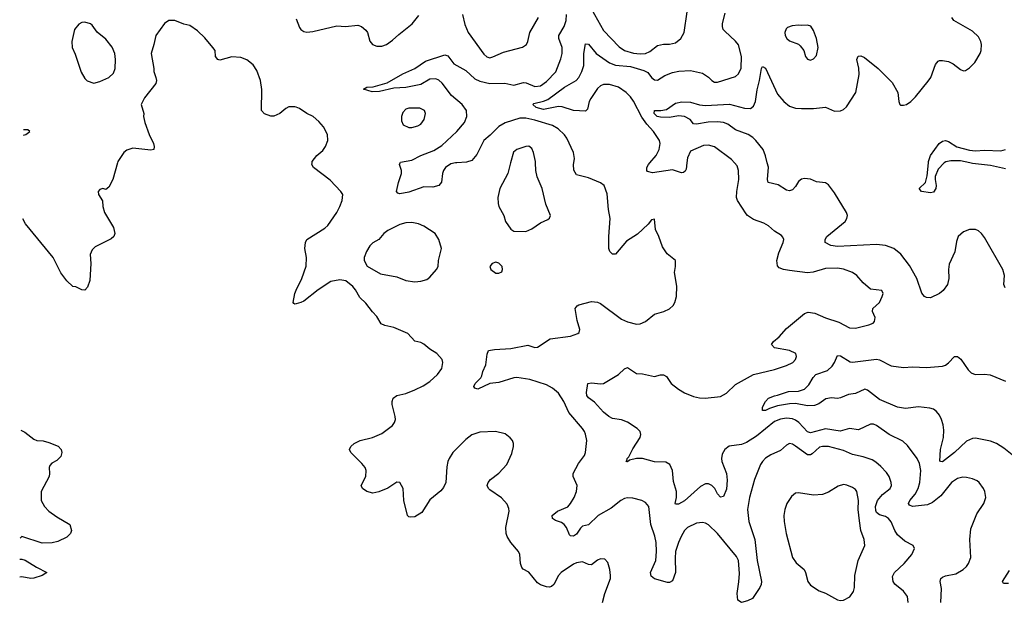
# Model space of a CAD drawing. Header units: inches. Extents: x 2057696 to 2160536, y 827480 to 1016834.
# Tile 30 of 256: x 2058155 to 2064722, y 887078 to 890955. Entities that reach past the tile are written whole.
import ezdxf

# ---------------------------------------------------------------- set-up
doc = ezdxf.new("R2010")
doc.units = ezdxf.units.IN
doc.header["$MEASUREMENT"] = 0
for name, color, linetype in [('C0858', 7, 'Continuous'), ('C0859', 7, 'Continuous'), ('C0868', 7, 'Continuous'), ('C0869', 7, 'Continuous')]:
    doc.layers.add(name, color=color, linetype=linetype)

msp = doc.modelspace()

# ---------------------------------------------------------------- linework, layer by layer
at = {"layer": 'C0858', "color": 5, "elevation": 480}
for points in [[(2058807.5, 890000), (2058777, 889890), (2058750, 889839), (2058730, 889822), (2058710, 889828.7), (2058690, 889822), (2058678, 889810), (2058681, 889790), (2058707.3, 889747.3), (2058710.6, 889710), (2058720.5, 889670), (2058780.4, 889570), (2058790.4, 889530), (2058784, 889510), (2058766.6, 889493.4), (2058658.8, 889441.2), (2058638.4, 889421.6), (2058626.4, 889390), (2058630.6, 889329.4), (2058623.4, 889216.6), (2058608.7, 889171.3), (2058590, 889152.3), (2058570, 889154.5), (2058530, 889173.3), (2058510, 889177.6), (2058470, 889214), (2058430, 889266.6), (2058379.3, 889370), (2058194.8, 889594.8), (2058176.3, 889628.1)], [(2060000, 889061.6), (2059990, 889059), (2059983.7, 889063.7), (2059979, 889070), (2059989.6, 889130), (2060000, 889151.7)], [(2058164, 888218.2), (2058190, 888204.9), (2058250, 888159.5), (2058270, 888150.3), (2058312.7, 888147.3), (2058350, 888137.3), (2058411.9, 888111.9), (2058432, 888090), (2058437, 888070), (2058430, 888042.7), (2058402.8, 888017.2), (2058370, 887998.7), (2058357.2, 887982.8), (2058352.2, 887970), (2058355.3, 887930), (2058352.2, 887910), (2058299.5, 887810), (2058298.7, 887750), (2058321.1, 887710), (2058350, 887679.5), (2058402.2, 887642.2), (2058490.4, 887590.4), (2058502, 887550), (2058493.4, 887530), (2058470, 887507), (2058410, 887476.2), (2058372.2, 887467.8), (2058305.8, 887465.8), (2058170, 887509.3), (2058157.7, 887498.8)], [(2058156.5, 887359.4), (2058170, 887359.5), (2058193, 887353), (2058266.7, 887306.7), (2058336, 887270), (2058306, 887250), (2058250, 887231.6), (2058230, 887229.4), (2058170, 887241.8), (2058155.4, 887239.1)]]:
    msp.add_lwpolyline(points, dxfattribs=at)
at = {"layer": 'C0859', "color": 5, "elevation": 480}
msp.add_lwpolyline([(2058590, 890938), (2058570, 890935.1), (2058550, 890926), (2058520.5, 890890), (2058503.8, 890810), (2058505.5, 890770), (2058525.8, 890725.8), (2058565.5, 890605.5), (2058590, 890562), (2058606.4, 890546.4), (2058650, 890531.3), (2058690, 890542.8), (2058749.4, 890570.6), (2058781.2, 890598.8), (2058792, 890630), (2058794.5, 890690), (2058789.5, 890730), (2058771.3, 890771.3), (2058730, 890824), (2058672.5, 890872.5), (2058638, 890918), (2058626.8, 890926.8)], close=True, dxfattribs=at)
at = {"layer": 'C0859', "color": 5}
for points, elevation in [([(2060000, 890371), (2059990, 890375.1), (2059950, 890373.3), (2059930, 890362.9), (2059890, 890329.5), (2059850, 890312.7), (2059830, 890312.7), (2059787.7, 890327.7), (2059767.6, 890350), (2059769.8, 890490), (2059761, 890550), (2059737.3, 890617.3), (2059713.5, 890653.5), (2059670, 890687.8), (2059630, 890702.9), (2059570, 890707), (2059490, 890685.2), (2059478, 890690), (2059462, 890710), (2059459, 890750), (2059444, 890770), (2059390, 890834), (2059340.9, 890880.9), (2059290, 890915.3), (2059250, 890925.2), (2059190, 890949.4), (2059150, 890949.4), (2059120.7, 890930), (2059064, 890850), (2059050.9, 890789.1), (2059031.3, 890730), (2059050.7, 890630), (2059050.7, 890610), (2059064, 890570), (2059066.8, 890550), (2059062.8, 890530), (2058986.9, 890433.1), (2058965.5, 890390), (2058983, 890330), (2058982, 890310), (2058990.5, 890270), (2059018.4, 890190), (2059048.2, 890130), (2059052.7, 890110), (2059050.7, 890090), (2059030, 890084.5), (2058910, 890099.5), (2058870, 890085.2), (2058850, 890069.2), (2058810, 890009.2), (2058807.5, 890000)], 480), ([(2058181.1, 890184.4), (2058196, 890190), (2058222.8, 890210), (2058210, 890220.7), (2058181.4, 890221.7)], 460)]:
    msp.add_lwpolyline(points, dxfattribs=dict(at, elevation=elevation))
at = {"layer": 'C0868', "color": 5}
for points, elevation in [([(2060000, 889151.7), (2060037.4, 889230), (2060067, 889313), (2060068.2, 889370), (2060057.6, 889430), (2060062, 889470), (2060069.5, 889490), (2060190, 889565.3), (2060210, 889582.4), (2060269.6, 889670), (2060291.5, 889710), (2060305.6, 889750), (2060309.5, 889789.5), (2060297.2, 889810), (2060225.9, 889885.9), (2060116, 889970), (2060104.5, 889990), (2060105.8, 890000)], 480), ([(2061062.7, 890000), (2061030, 889993.3), (2060994.9, 889970), (2060981.5, 889950), (2060975.2, 889930), (2060968.5, 889871.5), (2060950, 889849.3), (2060910, 889837.6), (2060850, 889840.5), (2060750, 889806), (2060690, 889795.1), (2060678, 889798), (2060669.6, 889810), (2060682.8, 889870), (2060702.7, 889930), (2060701, 889950), (2060688, 889990), (2060692.2, 890000)], 460), ([(2064080.4, 887070), (2064075.6, 887110), (2064050, 887146.3), (2063992.4, 887192.4), (2063981.7, 887210), (2063977.3, 887242.8), (2063989.7, 887270), (2064055.1, 887330), (2064104.5, 887390), (2064123.7, 887430), (2064114, 887450), (2064059.7, 887479.7), (2064010, 887520.4), (2063992.2, 887550), (2063967.9, 887607.9), (2063950.4, 887630.4), (2063930, 887643.4), (2063890, 887654.6), (2063870, 887669.8), (2063864.3, 887684.3), (2063863, 887710), (2063877.4, 887750), (2063909.9, 887790.1), (2063961, 887830), (2063969.8, 887850), (2063967.6, 887870), (2063953.3, 887910), (2063936.3, 887936.3), (2063897.7, 887977.7), (2063865.8, 888005.8), (2063840.7, 888020.7), (2063781.7, 888041.7), (2063710, 888057.3), (2063650, 888083.7), (2063550, 888110.6), (2063510, 888111.2), (2063490, 888104.8), (2063439.7, 888060.3), (2063430, 888055.2), (2063410, 888055.4), (2063330, 888112.8), (2063310, 888125.1), (2063290, 888129.7), (2063270, 888119.7), (2063230, 888084.2), (2063165.6, 888054.4), (2063130, 888032.1), (2063108.8, 888011.2), (2063096.9, 887990), (2063055.5, 887890), (2063022.6, 887770), (2063010.2, 887690), (2063017.8, 887610), (2063057.7, 887490), (2063074.3, 887350), (2063102, 887210), (2063101.3, 887190), (2063092.4, 887170), (2063042, 887098), (2063010, 887080.5), (2062970, 887069.4), (2062945.8, 887085.8), (2062939.7, 887130), (2062952.2, 887207.8), (2062956, 887264), (2062950, 887351.1), (2062936.1, 887376.1), (2062810, 887530.6), (2062750, 887587.6), (2062730, 887599.2), (2062710, 887604.2), (2062670, 887598.8), (2062610.1, 887569.9), (2062590, 887549.7), (2062566, 887510), (2062548.7, 887471.3), (2062530.1, 887410), (2062526.2, 887366.2), (2062530.2, 887269.8), (2062510, 887214), (2062490, 887202.7), (2062476.3, 887203.7), (2062389, 887229), (2062366, 887246), (2062362.4, 887270), (2062397.1, 887350), (2062401.5, 887410), (2062399.6, 887470), (2062391.7, 887511.7), (2062364.1, 887590), (2062351.1, 887710), (2062330, 887737.6), (2062304, 887750), (2062245.7, 887765.7), (2062210, 887768.3), (2062190, 887763.1), (2062164.9, 887750), (2062101, 887699.1), (2062014.6, 887650), (2061950, 887588), (2061910, 887579.7), (2061894.7, 887565.3), (2061870, 887526), (2061850, 887513.6), (2061830, 887514.5), (2061821.7, 887521.7), (2061802, 887570), (2061787.3, 887590), (2061770, 887603), (2061730, 887617.4), (2061709.4, 887630), (2061706.6, 887650), (2061741.4, 887678.6), (2061811.1, 887708.9), (2061830, 887730.3), (2061853.5, 887770), (2061869.8, 887810), (2061873.5, 887850), (2061847.1, 887910), (2061847.1, 887930), (2061882.9, 887997.1), (2061922.8, 888050), (2061929.1, 888070.9), (2061937.2, 888150), (2061930, 888192), (2061922.4, 888210), (2061910, 888229.7), (2061817, 888337), (2061784.8, 888410), (2061750, 888465.7), (2061710, 888498.7), (2061670, 888520.8), (2061556.9, 888556.9), (2061470.2, 888569.8), (2061450, 888567.8), (2061350, 888536.9), (2061290, 888529.6), (2061210, 888492), (2061190, 888499), (2061185.1, 888510), (2061192.3, 888530), (2061231.5, 888568.5), (2061238, 888582), (2061244.5, 888610), (2061264.6, 888655.4), (2061274, 888726), (2061282, 888750), (2061322.6, 888757.4), (2061430, 888764.2), (2061545.5, 888785.5), (2061590, 888770.4), (2061610, 888771.7), (2061693, 888827), (2061830, 888845.8), (2061877.5, 888862.5), (2061886.6, 888870), (2061891.5, 888890), (2061872.8, 888950), (2061860.7, 889030), (2061872.8, 889047.2), (2061885.5, 889054.5), (2061970, 889076.2), (2062010, 889072.6), (2062030, 889062.6), (2062170, 888958.9), (2062210, 888940.3), (2062270, 888924.9), (2062292.9, 888927.1), (2062330, 888943.8), (2062390, 888991.7), (2062450.9, 889009.1), (2062490, 889026.7), (2062514, 889050), (2062524.5, 889070), (2062535.1, 889110), (2062538.9, 889178.9), (2062523.7, 889270), (2062529.2, 889310), (2062528.7, 889350), (2062474.2, 889394.2), (2062442, 889442), (2062418, 889510), (2062395.5, 889555.5), (2062390, 889626), (2062370, 889622), (2062348, 889592), (2062274.9, 889525.1), (2062201.8, 889478.2), (2062130, 889392), (2062110, 889392.3), (2062092.3, 889410), (2062084.7, 889430), (2062084.2, 889510), (2062093.5, 889630), (2062081.5, 889690), (2062073.7, 889793.7), (2062052.6, 889850), (2062030, 889866.6), (2061950, 889901.1), (2061870, 889920.5), (2061850.9, 889950.9), (2061849.8, 889990), (2061851.3, 890000)], 460), ([(2061429.5, 890000), (2061410.3, 889930), (2061358, 889830), (2061343.7, 889770), (2061346, 889730), (2061352, 889710), (2061383.8, 889650), (2061396.3, 889610), (2061430, 889558.8), (2061450, 889545.5), (2061530, 889543), (2061570, 889560.7), (2061630, 889602), (2061677.2, 889622.8), (2061688.9, 889631.1), (2061695.3, 889650), (2061664.4, 889724.4), (2061639.1, 889830), (2061606.5, 889906.5), (2061598.5, 889950), (2061595.4, 890000)], 480), ([(2064299.3, 887070), (2064303.1, 887163.1), (2064294.3, 887210), (2064299.6, 887230), (2064310, 887239.5), (2064330, 887247.4), (2064398.4, 887261.6), (2064447, 887290), (2064469.5, 887310), (2064482.9, 887330), (2064499.6, 887370), (2064491.7, 887490), (2064499, 887561), (2064538, 887662), (2064585.1, 887730), (2064599.5, 887770), (2064592.3, 887810), (2064583.7, 887830), (2064554.5, 887870), (2064540.8, 887880.8), (2064510, 887895.1), (2064470, 887903), (2064444.9, 887904.9), (2064410, 887897.6), (2064370, 887869.7), (2064299.3, 887780.8), (2064244.1, 887735.9), (2064210, 887720.5), (2064110, 887711.1), (2064090, 887719.6), (2064082.6, 887730), (2064092.4, 887750), (2064128.5, 887791.5), (2064147.9, 887830), (2064158.7, 887870), (2064165.2, 887950), (2064155.8, 887995.8), (2064141, 888030), (2064076.5, 888116.5), (2064046.3, 888146.3), (2063953.3, 888190), (2063870, 888249.7), (2063850, 888258.3), (2063830, 888258), (2063750, 888221.1), (2063690, 888230.8), (2063626.5, 888213.5), (2063530, 888228.1), (2063430, 888201.2), (2063410, 888207.3), (2063352.1, 888270), (2063330, 888285.5), (2063310, 888294.4), (2063270, 888299), (2063230, 888292.8), (2063190, 888276.7), (2063070, 888179.9), (2063002.5, 888137.5), (2062970, 888123.9), (2062887.4, 888112.6), (2062857.7, 888090), (2062841.1, 888058.9), (2062835.2, 888030), (2062838.2, 888010), (2062870.2, 887930), (2062874.9, 887885.1), (2062870, 887825.2), (2062850, 887777.6), (2062830, 887771.8), (2062810, 887795.1), (2062790.5, 887830.5), (2062770.5, 887850.5), (2062750, 887860.4), (2062730, 887861), (2062696.3, 887843.7), (2062590, 887747.8), (2062550, 887725.4), (2062530, 887725.1), (2062526.9, 887730), (2062536, 887770), (2062535.8, 887810), (2062516.6, 887876.6), (2062509.8, 887950), (2062490.8, 887990.8), (2062465.9, 888005.9), (2062390, 888007.2), (2062310, 888029.8), (2062270, 888029.8), (2062221.6, 888018.4), (2062210, 888007.6), (2062198, 888010), (2062205.6, 888014.4), (2062207.3, 888030), (2062218.3, 888041.7), (2062245.6, 888094.4), (2062293.7, 888170), (2062299.1, 888190), (2062292.8, 888210), (2062272.8, 888230), (2062210, 888273.1), (2062170, 888288.7), (2062110, 888297.7), (2062085.1, 888310), (2062050, 888338.9), (2061990, 888406.2), (2061950, 888435.6), (2061938.4, 888450), (2061935.3, 888470), (2061943.7, 888530), (2061970, 888534.6), (2062030, 888527.6), (2062050, 888530.3), (2062149.3, 888590), (2062190, 888626.8), (2062210, 888637.3), (2062270, 888596.3), (2062310, 888594.4), (2062390, 888575.8), (2062430, 888588.5), (2062450, 888588.5), (2062470, 888576.4), (2062501.3, 888530), (2062550, 888491.7), (2062590, 888468), (2062650, 888442.6), (2062690, 888434.2), (2062727.6, 888432.4), (2062830, 888444.4), (2062870, 888466), (2062930, 888524), (2063049.8, 888590.2), (2063190, 888623.6), (2063270, 888650.3), (2063312, 888670), (2063329.6, 888690), (2063337, 888710), (2063331.1, 888731.1), (2063289, 888750), (2063188.8, 888768.8), (2063169.3, 888790), (2063183.7, 888810), (2063219.8, 888840.2), (2063270, 888897.4), (2063390, 888997.6), (2063413.6, 889006.4), (2063459.5, 888999.5), (2063530, 888966.8), (2063618.4, 888938.4), (2063690, 888901.7), (2063730, 888899.5), (2063818.9, 888921.1), (2063847, 888933), (2063855.6, 888944.4), (2063860.9, 888970), (2063843.7, 889010), (2063846, 889030), (2063889.3, 889070), (2063908.7, 889110), (2063913.2, 889130), (2063906, 889150), (2063830, 889159), (2063781.2, 889201.2), (2063739.3, 889250), (2063709.2, 889270), (2063650, 889292.8), (2063610, 889299.7), (2063530, 889296.4), (2063448.2, 889271.8), (2063410, 889266.8), (2063290, 889282.2), (2063249.2, 889290), (2063221.2, 889301.2), (2063210, 889314), (2063205.3, 889350), (2063218.6, 889401.4), (2063248.4, 889470), (2063251.1, 889490), (2063245.6, 889505.6), (2063236.4, 889516.4), (2063190, 889546), (2063150, 889582), (2063118.7, 889598.7), (2063050, 889623.8), (2063010, 889649.8), (2063001.1, 889661.1), (2062942.6, 889750), (2062936.8, 889770), (2062938.4, 889810), (2062950.8, 889890.8), (2062949.8, 889949.8), (2062940.6, 889980.6), (2062922.7, 890000)], 440), ([(2062605.6, 890000), (2062600.4, 889959.6), (2062594.4, 889945.6), (2062582.5, 889937.5), (2062570, 889934), (2062510, 889954), (2062374.9, 889934.9), (2062343.3, 889943.3), (2062338, 889950), (2062338.4, 889970), (2062349.7, 889990), (2062358.2, 890000)], 440), ([(2064728, 889168), (2064719.3, 889190), (2064722.9, 889250), (2064713.5, 889290), (2064590, 889502.4), (2064570, 889529.6), (2064550, 889547.8), (2064530, 889557.6), (2064490, 889557.4), (2064450, 889540.5), (2064414.9, 889510), (2064402.4, 889477.6), (2064392.4, 889407.6), (2064353.7, 889326.3), (2064349.1, 889290), (2064352.9, 889230), (2064343.8, 889190), (2064315, 889150), (2064290, 889129.1), (2064230, 889100.3), (2064202.4, 889102.4), (2064189, 889109), (2064172.3, 889132.3), (2064138.9, 889230), (2064090, 889315.6), (2064031.4, 889391.4), (2063984.7, 889430), (2063930.6, 889450.6), (2063870, 889456.5), (2063610, 889442.5), (2063564.5, 889450), (2063526.9, 889470), (2063527.1, 889490), (2063538.5, 889510), (2063660.9, 889610), (2063672.9, 889630), (2063676.1, 889650), (2063669.8, 889670), (2063590, 889800.5), (2063550, 889853.6), (2063530, 889867.6), (2063470, 889873.3), (2063430, 889891.1), (2063390, 889896), (2063370, 889890.9), (2063350, 889875.8), (2063330, 889843.6), (2063310, 889821.6), (2063290, 889813.3), (2063270, 889818.9), (2063214.1, 889854.1), (2063148.4, 889870), (2063141.8, 889890), (2063148.9, 889971.1), (2063141.7, 890000)], 420), ([(2064320.1, 890000), (2064281.1, 889958.9), (2064262.2, 889910), (2064260.2, 889890), (2064267.9, 889850), (2064265.3, 889830), (2064250, 889805.4), (2064230, 889800.5), (2064169.8, 889809.8), (2064154, 889830), (2064197.6, 889870), (2064206.9, 889913.1), (2064216.6, 890000)], 380), ([(2064730, 889960.2), (2064630, 889983), (2064510, 889996), (2064491.4, 890000)], 380), ([(2062043.5, 887070), (2062056.9, 887130), (2062095.8, 887230), (2062096.3, 887250), (2062091.3, 887291.3), (2062077, 887337), (2062058.4, 887358.4), (2062030, 887361.3), (2062010, 887353.5), (2061970, 887321.3), (2061950, 887323.5), (2061910, 887342), (2061870, 887334), (2061850, 887325.1), (2061766.3, 887270), (2061748.9, 887250), (2061717.6, 887190), (2061702.6, 887177.4), (2061690, 887173.3), (2061670, 887175.4), (2061630, 887188.6), (2061610, 887201.1), (2061550, 887272), (2061513.3, 887293.3), (2061503.5, 887303.5), (2061494.7, 887330), (2061491.2, 887391.2), (2061481.8, 887410), (2061430, 887469.8), (2061406.6, 887510), (2061400.2, 887530), (2061398.1, 887570), (2061419.7, 887679.7), (2061418, 887698), (2061406.3, 887726.3), (2061368.3, 887768.3), (2061290, 887821.2), (2061281.2, 887830), (2061273.2, 887850), (2061279.3, 887870), (2061295.1, 887890), (2061350, 887933), (2061405.1, 887990), (2061437.2, 888062.8), (2061449.4, 888110), (2061449.3, 888130), (2061441.2, 888150), (2061427.5, 888167.5), (2061394.2, 888194.2), (2061329.6, 888209.6), (2061225.4, 888205.4), (2061170, 888188), (2061130, 888155.8), (2061044.2, 888070), (2061018.9, 888030), (2061010.3, 888010), (2061005.1, 887974.9), (2060997.1, 887870), (2060982.9, 887837.1), (2060964.4, 887815.6), (2060890, 887755.1), (2060837.3, 887670), (2060790, 887640.9), (2060759.3, 887639.3), (2060750, 887641.2), (2060742.7, 887650), (2060718.4, 887750), (2060713.3, 887830), (2060690, 887869.2), (2060670, 887872), (2060610, 887831.6), (2060550, 887808.2), (2060510, 887799.7), (2060469.8, 887809.8), (2060441.2, 887830), (2060432.3, 887850), (2060464.2, 887910), (2060466.3, 887950), (2060458.9, 887970), (2060438, 887998), (2060364.5, 888070), (2060354.5, 888090), (2060363.7, 888110), (2060386.6, 888130), (2060425.2, 888150), (2060509, 888171), (2060570, 888195.8), (2060642.4, 888250), (2060655.1, 888270), (2060661, 888290), (2060660.4, 888310), (2060639.7, 888390), (2060639.6, 888410), (2060647, 888433), (2060669.8, 888450.3), (2060730, 888463.1), (2060790, 888487), (2060846.3, 888513.7), (2060890, 888542.4), (2060941.6, 888590), (2060971.6, 888630), (2060978, 888670), (2060972.3, 888690), (2060937.2, 888730), (2060890, 888759.5), (2060850, 888792.3), (2060830, 888802.7), (2060790, 888813.2), (2060744.2, 888864.2), (2060650, 888903.6), (2060590, 888917), (2060567, 888927), (2060537.2, 888977.2), (2060507.7, 889007.7), (2060464.8, 889064.8), (2060423.9, 889103.9), (2060395.3, 889155.3), (2060376.9, 889176.9), (2060330, 889214), (2060290, 889222), (2060230, 889209.7), (2060146.1, 889153.9), (2060050, 889079.5), (2060030, 889069.3), (2060000, 889061.6)], 480), ([(2064774.1, 888054.1), (2064720, 888100), (2064670.6, 888130.6), (2064630, 888145.3), (2064530, 888165.8), (2064510, 888162.8), (2064470, 888144.8), (2064390, 888069.8), (2064310, 888008.5), (2064298, 888010), (2064292.9, 888012.9), (2064297.3, 888090), (2064316.7, 888170), (2064319.5, 888219.5), (2064314.6, 888254.6), (2064303.5, 888290), (2064290, 888318.7), (2064270, 888344), (2064250, 888358.8), (2064226.3, 888366.3), (2064150, 888373.6), (2064063.3, 888363.3), (2064010, 888371.6), (2063890, 888424.5), (2063810, 888486.4), (2063791.3, 888491.3), (2063730, 888464.4), (2063683.7, 888456.3), (2063630, 888434.3), (2063610, 888429.7), (2063570, 888434.3), (2063532.3, 888427.7), (2063485.2, 888394.8), (2063455.9, 888384.1), (2063410, 888382), (2063330, 888396.8), (2063290, 888395), (2063210, 888381.4), (2063156.3, 888363.7), (2063129.6, 888349.6), (2063109.4, 888349.4), (2063109.6, 888369.6), (2063118.3, 888390), (2063129.9, 888410.1), (2063150, 888431.3), (2063190, 888448.9), (2063210, 888451.5), (2063282.4, 888477.6), (2063350, 888478.8), (2063390, 888492.4), (2063417.8, 888522.2), (2063447.1, 888570), (2063466.3, 888590), (2063542.7, 888617.3), (2063574.7, 888645.3), (2063590.8, 888670), (2063610, 888717.6), (2063630, 888714.9), (2063694.1, 888674.1), (2063710, 888671.6), (2063870, 888692), (2063890, 888686.9), (2063968.7, 888648.7), (2064050, 888636.8), (2064110, 888640.2), (2064202.8, 888637.2), (2064310, 888645.8), (2064330, 888652.9), (2064350, 888668.9), (2064390, 888710.3), (2064410, 888710.3), (2064432, 888692), (2064480.2, 888620.2), (2064502.2, 888602.2), (2064527.3, 888590), (2064590, 888592.6), (2064628.1, 888588.1), (2064730, 888544.6)], 420), ([(2064750, 887197.8), (2064717.2, 887197.2), (2064709.7, 887210), (2064756.7, 887283.3)], 420)]:
    msp.add_lwpolyline(points, dxfattribs=dict(at, elevation=elevation))
at = {"layer": 'C0868', "color": 5, "elevation": 480}
for points in [[(2060770, 889603.5), (2060730, 889601.3), (2060690, 889589.7), (2060610.2, 889549.8), (2060584.4, 889530), (2060550.6, 889490), (2060510, 889467.6), (2060490, 889447), (2060468.9, 889410), (2060452.2, 889370), (2060452.4, 889350), (2060472.5, 889312.5), (2060562, 889262), (2060670, 889240.3), (2060730, 889216), (2060790, 889208.8), (2060830, 889213.1), (2060870, 889223.7), (2060890, 889238.4), (2060935.6, 889290), (2060947.3, 889310), (2060949.6, 889350), (2060969.6, 889430), (2060951.6, 889490), (2060926, 889530), (2060850, 889578.7), (2060815.2, 889595.2)], [(2061330, 889338), (2061306, 889330), (2061291, 889310), (2061298, 889290), (2061330, 889264.7), (2061350, 889264.7), (2061370, 889274), (2061375.3, 889290), (2061373.2, 889310), (2061350, 889332.7)], [(2063650, 887856.3), (2063613.9, 887846.1), (2063550, 887806.3), (2063509.1, 887790.9), (2063450, 887785.7), (2063350, 887802), (2063330, 887799.3), (2063302.8, 887777.2), (2063272.7, 887730), (2063258.7, 887690), (2063252, 887650), (2063253.1, 887610), (2063266.5, 887530), (2063310.3, 887370), (2063334, 887334), (2063386.7, 887290), (2063396.5, 887270), (2063412.2, 887210), (2063430, 887186), (2063487.8, 887147.8), (2063530, 887133.7), (2063610, 887088.2), (2063630, 887083), (2063650, 887085.5), (2063692.8, 887107.2), (2063716.4, 887143.6), (2063722.6, 887170), (2063725.1, 887250), (2063747.4, 887350), (2063791.1, 887450), (2063788.4, 887490), (2063766, 887550), (2063755.5, 887615.5), (2063747.9, 887690), (2063749.8, 887749.8), (2063737.6, 887810), (2063730, 887822.7), (2063710, 887836.2), (2063672.3, 887852.3)]]:
    msp.add_lwpolyline(points, close=True, dxfattribs=at)
at = {"layer": 'C0869', "color": 5}
for points, elevation in [([(2061950, 891060.4), (2062050, 890882.3), (2062153.5, 890773.5), (2062189, 890749), (2062250, 890730.9), (2062293.4, 890726.6), (2062330, 890728.6), (2062357.5, 890742.5), (2062410, 890782), (2062450, 890791.4), (2062490, 890791.7), (2062530, 890800.3), (2062564.2, 890830), (2062586.6, 890870), (2062606.3, 891006.3)], 460), ([(2060692.2, 890000), (2060694.5, 890005.5), (2060770, 890018.2), (2060831.5, 890050), (2060916.5, 890083.5), (2060970, 890116), (2061070.4, 890209.6), (2061121.4, 890270), (2061137.4, 890310), (2061135.1, 890350), (2061105.8, 890390), (2061034.3, 890450), (2060972.6, 890532.6), (2060950, 890551.6), (2060930, 890560.3), (2060890, 890557.8), (2060830, 890523.4), (2060730, 890503.2), (2060650, 890498.5), (2060555.5, 890475.5), (2060505.4, 890474.6), (2060448.7, 890491.3), (2060470, 890504.7), (2060513.6, 890506.4), (2060605.8, 890534.2), (2060710, 890593.4), (2060790, 890630.3), (2060861.6, 890678.3), (2060990, 890721.1), (2061010, 890713), (2061050, 890660.7), (2061130, 890616.3), (2061190, 890560.9), (2061225, 890545), (2061290, 890528.8), (2061390, 890531.8), (2061450, 890519.3), (2061516.2, 890536.2), (2061533.7, 890533.7), (2061590, 890509.4), (2061630, 890513.6), (2061670, 890542.4), (2061732.2, 890607.8), (2061765.6, 890694.4), (2061774.2, 890730), (2061773.3, 890770), (2061750.8, 890830), (2061751.6, 890850), (2061787.2, 890910), (2061799.5, 890950), (2061802.3, 890990)], 460), ([(2061107.6, 890990), (2061123.4, 890923.3), (2061145.8, 890870), (2061250, 890724.4), (2061270, 890706.7), (2061290, 890701.3), (2061310, 890706.7), (2061381.2, 890738.8), (2061508.3, 890771.7), (2061535.6, 890790), (2061544.2, 890810), (2061556.9, 890870), (2061615.4, 890970)], 480), ([(2062358.2, 890000), (2062400.5, 890050), (2062421, 890090), (2062427.2, 890130), (2062422.3, 890150), (2062383.5, 890210), (2062338.2, 890258.2), (2062304.1, 890304.1), (2062250, 890412), (2062230, 890441.2), (2062200.7, 890470), (2062150, 890504.7), (2062090, 890523), (2062050, 890522.2), (2062030, 890514.9), (2062010, 890495.4), (2061964.3, 890430), (2061954.5, 890410), (2061942, 890358), (2061930, 890345.1), (2061850, 890349.1), (2061773.2, 890373.2), (2061750, 890375.3), (2061650, 890355.2), (2061598.9, 890370), (2061577.6, 890390), (2061583.6, 890396.4), (2061650, 890411.1), (2061677.2, 890422.8), (2061790, 890505.9), (2061866.3, 890550), (2061884.8, 890570), (2061905.4, 890610), (2061917.2, 890650), (2061918.7, 890730), (2061930, 890793), (2061950, 890791.7), (2062000.2, 890730), (2062088.4, 890668.4), (2062130, 890652.8), (2062230, 890642.3), (2062317, 890617), (2062343.7, 890603.7), (2062370, 890569.2), (2062390, 890553.2), (2062410, 890552.1), (2062457.5, 890582.5), (2062510, 890602.1), (2062551, 890611), (2062630, 890616.5), (2062710, 890598.3), (2062750, 890571.8), (2062770.6, 890550), (2062790, 890538.7), (2062810, 890538), (2062930, 890576.4), (2062950, 890593.4), (2062967.2, 890632.8), (2062968.7, 890710), (2062950, 890786.6), (2062930, 890811.3), (2062857.6, 890877.6), (2062847.8, 890890), (2062842, 890910), (2062842.6, 890930), (2062861.3, 890998.7)], 440), ([(2060000, 890960.1), (2060021.9, 890901.9), (2060030, 890889.2), (2060050, 890876.9), (2060070, 890871.9), (2060110, 890875.8), (2060270, 890914.4), (2060328.9, 890908.9), (2060410, 890918.5), (2060434, 890910), (2060464.6, 890884.6), (2060474.3, 890870), (2060491.7, 890811.7), (2060508, 890790), (2060537.7, 890777.7), (2060570, 890778), (2060600.9, 890790), (2060641.8, 890818.2), (2060683.4, 890856.6), (2060773, 890927), (2060818, 890982)], 480), ([(2063141.7, 890000), (2063130, 890047), (2063113.6, 890090), (2063065.6, 890150), (2063045.2, 890170), (2063014.3, 890190), (2062930, 890221), (2062878.8, 890258.8), (2062850, 890268.8), (2062810, 890273.5), (2062747.3, 890272.7), (2062670, 890258), (2062650, 890261.7), (2062626.9, 890290), (2062589.9, 890309.9), (2062550, 890313.1), (2062490, 890302.5), (2062430, 890304.7), (2062406.2, 890310), (2062387.9, 890330), (2062389.6, 890350.4), (2062431, 890349), (2062470, 890356.5), (2062530, 890398.3), (2062572.3, 890407.7), (2062630, 890404.3), (2062690, 890387.7), (2062730, 890382.1), (2062890, 890391.1), (2062990, 890364.6), (2063030, 890362.7), (2063050, 890379), (2063062.6, 890410), (2063073.7, 890486.3), (2063090.5, 890550), (2063103.1, 890630), (2063110, 890643.8), (2063130, 890632.2), (2063210, 890459.5), (2063251.8, 890410), (2063290, 890379), (2063330, 890365.8), (2063370, 890362.2), (2063450, 890362.2), (2063530, 890372.8), (2063590, 890345.5), (2063630, 890346.4), (2063650, 890356.5), (2063670, 890374), (2063731.2, 890470), (2063754.2, 890590), (2063751.3, 890631.3), (2063737.7, 890690), (2063747.6, 890712.4), (2063765.7, 890714.3), (2063790, 890702.8), (2063881.5, 890630), (2063975.4, 890535.4), (2064012.7, 890470), (2064019.1, 890410), (2064026, 890390), (2064030, 890384.7), (2064050, 890384.9), (2064070, 890390.5), (2064099.5, 890410), (2064130, 890440.5), (2064215.1, 890544.9), (2064232, 890570), (2064263.8, 890656.2), (2064282, 890678), (2064290, 890682.8), (2064310, 890683.5), (2064350, 890675.4), (2064380.6, 890660.6), (2064430, 890623.1), (2064450, 890614.9), (2064462.8, 890617.2), (2064490, 890633.7), (2064525.4, 890670), (2064561.2, 890730), (2064568.9, 890750), (2064569.8, 890790), (2064565.7, 890810), (2064550, 890841.5), (2064510, 890878), (2064384.5, 890950), (2064372, 890970)], 420), ([(2060105.8, 890000), (2060107, 890010), (2060120.7, 890030), (2060137, 890050), (2060176.4, 890083.6), (2060195.6, 890110), (2060211.5, 890150), (2060207.6, 890190), (2060181.3, 890241.3), (2060150, 890277), (2060112.7, 890310), (2060069.4, 890330), (2060022, 890362), (2060000, 890371)], 480), ([(2061851.3, 890000), (2061856, 890030), (2061848.5, 890070), (2061804.2, 890164.2), (2061788.3, 890188.3), (2061747.8, 890227.8), (2061710, 890249.8), (2061590, 890285.3), (2061530, 890297.5), (2061490, 890298.8), (2061393.4, 890266.6), (2061350, 890242.7), (2061294.2, 890185.8), (2061250, 890149.8), (2061203.4, 890056.7), (2061170, 890016), (2061135, 890005), (2061070, 890001.5), (2061062.7, 890000)], 460), ([(2064216.6, 890000), (2064217.7, 890010), (2064229.7, 890050), (2064287.2, 890130), (2064310, 890146.2), (2064330, 890148.6), (2064350, 890142.8), (2064406.6, 890106.6), (2064490, 890084.2), (2064530, 890080.1), (2064590, 890084.8), (2064699, 890081), (2064730.7, 890089.3)], 380), ([(2061595.4, 890000), (2061594.7, 890010), (2061581.3, 890070), (2061570, 890097.2), (2061550, 890112), (2061530, 890109.5), (2061470, 890089.4), (2061449, 890071), (2061429.5, 890000)], 480), ([(2062922.7, 890000), (2062902.2, 890022.2), (2062790, 890107.8), (2062750, 890118.9), (2062716.6, 890116.6), (2062630, 890079.6), (2062610, 890034), (2062605.6, 890000)], 440), ([(2064491.4, 890000), (2064430, 890013.2), (2064365.9, 890014.1), (2064332.6, 890007.4), (2064320.1, 890000)], 380)]:
    msp.add_lwpolyline(points, dxfattribs=dict(at, elevation=elevation))
for points, elevation in [([(2063350, 890919.3), (2063306.4, 890913.6), (2063276.9, 890903.1), (2063267.1, 890892.9), (2063258.8, 890870), (2063260.7, 890850), (2063270.8, 890830), (2063290, 890814), (2063350, 890790.8), (2063361.1, 890781.1), (2063384.9, 890750), (2063397.3, 890710), (2063410, 890691), (2063430, 890684.9), (2063450, 890694), (2063470, 890716), (2063480.7, 890770), (2063470, 890828.7), (2063450, 890882), (2063431.9, 890911.9), (2063410, 890919), (2063370, 890916)], 440), ([(2060824.5, 890364.5), (2060750, 890364.2), (2060730, 890358.7), (2060710, 890336), (2060701.3, 890310), (2060700.9, 890280.9), (2060713, 890253), (2060750, 890235.5), (2060770, 890235.5), (2060810, 890247.7), (2060830, 890258.8), (2060852.7, 890290), (2060861.2, 890330), (2060856, 890350)], 480)]:
    msp.add_lwpolyline(points, close=True, dxfattribs=dict(at, elevation=elevation))

doc.saveas('drawing.dxf')
